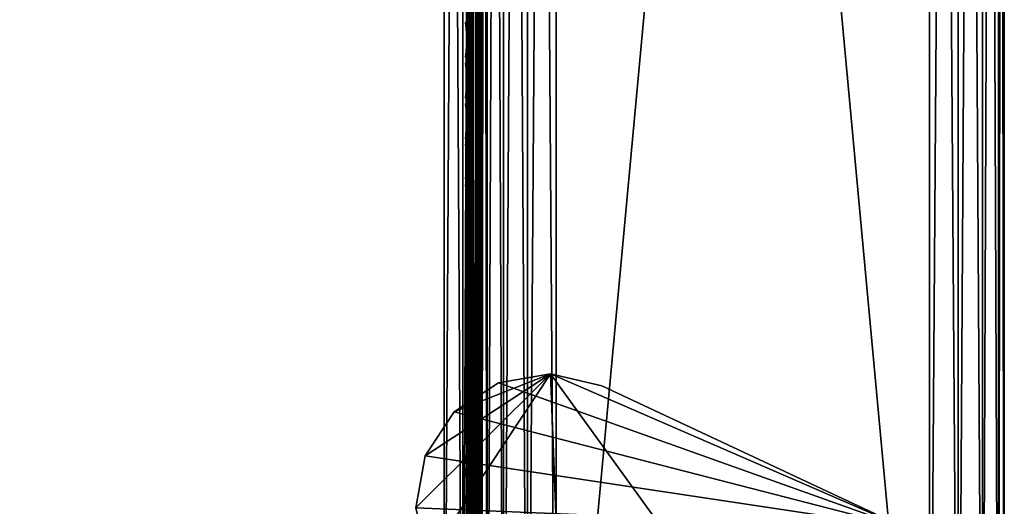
# Model space of a CAD drawing. Header units: inches. Extents: x 0 to 53, y -28.1 to 0.
# Tile 151 of 256: x 46.4 to 53, y -24.4 to -21.2. Entities that reach past the tile are written whole.
import ezdxf

# ---------------------------------------------------------------- set-up
doc = ezdxf.new("R2010")
doc.units = ezdxf.units.IN
doc.header["$LTSCALE"] = 0.03937
doc.header["$MEASUREMENT"] = 0
for name, color, linetype in [('A-FURN-3-ST', 151, 'Continuous'), ('A-FURN-3-ST-ARM', 165, 'Continuous'), ('A-FURN-3-ST-LGHW', 32, 'Continuous'), ('A-FURN-3-ST-SEAM', 250, 'Continuous'), ('A-FURN-3-STITCH', 15, 'Continuous')]:
    doc.layers.add(name, color=color, linetype=linetype)

msp = doc.modelspace()

# ---------------------------------------------------------------- meshes
at = {"layer": 'A-FURN-3-ST'}
mesh = msp.add_polyface(dxfattribs=at)
corners = [(3.75, -5.4592, 18), (49.25, -5.4592, 18), (3.75, -5.1746, 17.9626), (49.25, -5.1746, 17.9626), (3.75, -4.9094, 17.8528), (49.25, -4.9094, 17.8528), (3.75, -4.6816, 17.6781), (49.25, -4.6816, 17.6781), (3.75, -4.5068, 17.4505), (49.25, -4.5068, 17.4505), (3.75, -4.3968, 17.1854), (49.25, -4.3968, 17.1854), (3.75, -4.3592, 16.9008), (49.25, -4.3504, 5.5004), (3.75, -4.3504, 5.5004), (3.75, -4.3883, 5.3089), (49.25, -4.3883, 5.3089), (3.75, -4.4967, 5.1466), (49.25, -4.4967, 5.1466), (3.75, -4.659, 5.0381), (49.25, -4.659, 5.0381), (3.75, -4.8504, 5), (3.75, -27.51, 5), (3.625, -4.8504, 5.0335), (3.625, -27.51, 5.0335), (3.5335, -4.8504, 5.125), (3.5335, -4.5038, 5.3567), (3.625, -4.3839, 5.5004), (3.625, -4.4193, 5.3217), (3.625, -4.5204, 5.1703), (3.625, -4.6718, 5.069), (3.5335, -4.4842, 16.9008), (3.625, -4.3926, 16.9008), (3.625, -4.4292, 17.1767), (3.5335, -5.2069, 17.8418), (3.625, -5.4592, 17.9665), (3.625, -5.1833, 17.9302), (3.5335, -4.77, 17.5897), (3.625, -4.7053, 17.6544), (3.625, -4.5358, 17.4337), (3.5335, -4.615, 17.3879), (3.5335, -4.5175, 17.153), (3.625, -4.9261, 17.8238), (3.625, -26.91, 17.9665), (3.75, -26.91, 18)]
mesh.append_faces([[corners[k] for k in face] for face in [(0, 1, 2), (2, 3, 4), (4, 5, 6), (6, 7, 8), (8, 9, 10), (10, 11, 12), (12, 13, 14), (14, 13, 15), (15, 16, 17), (17, 18, 19), (19, 20, 21), (21, 22, 23), (23, 24, 25), (26, 27, 28), (28, 27, 14), (28, 14, 15), (28, 15, 29), (29, 15, 17), (29, 17, 30), (30, 17, 19), (30, 19, 23), (23, 19, 21), (23, 25, 30), (27, 31, 32), (27, 32, 14), (14, 32, 12), (31, 33, 32), (32, 33, 10), (32, 10, 12), (34, 35, 36), (37, 38, 39, 40), (40, 39, 33, 41), (35, 0, 36), (36, 0, 2), (36, 2, 42), (42, 2, 4), (42, 4, 38), (38, 4, 6), (38, 6, 39), (39, 6, 8), (39, 8, 33), (33, 8, 10), (35, 43, 0), (44, 1, 0)]])
mesh = msp.add_polyface(dxfattribs=at)
corners = [(49.375, -4.8504, 5.0335), (49.375, -27.51, 5.0335), (49.25, -4.8504, 5), (49.25, -4.3504, 5.5004), (49.375, -4.3839, 5.5004), (49.25, -4.3883, 5.3089), (49.375, -4.4193, 5.3217), (49.25, -4.4967, 5.1466), (49.375, -4.5204, 5.1703), (49.25, -4.659, 5.0381), (49.375, -4.6718, 5.069), (49.4665, -4.7068, 5.1536), (49.4665, -4.4754, 5.5003), (49.4665, -4.5038, 5.3567), (49.4665, -4.5851, 5.2349), (49.25, -4.3592, 16.9008), (49.375, -4.3926, 16.9008), (49.25, -5.4592, 18), (49.375, -5.4592, 17.9665), (49.25, -5.1746, 17.9626), (49.375, -5.1833, 17.9302), (49.25, -4.9094, 17.8528), (49.375, -4.9261, 17.8238), (49.25, -4.6816, 17.6781), (49.375, -4.7053, 17.6544), (49.25, -4.5068, 17.4505), (49.375, -4.5358, 17.4337), (49.25, -4.3968, 17.1854), (49.375, -4.4292, 17.1767), (49.4665, -4.5175, 17.153), (49.4665, -5.4592, 17.875), (49.25, -26.91, 18), (49.375, -26.91, 17.9665), (3.75, -5.1746, 17.9626), (3.75, -4.9094, 17.8528), (3.75, -4.6816, 17.6781), (3.75, -4.5068, 17.4505), (3.75, -4.3968, 17.1854), (3.75, -4.3592, 16.9008), (3.75, -4.3883, 5.3089), (3.75, -4.4967, 5.1466), (3.75, -4.659, 5.0381), (3.75, -4.8504, 5), (49.25, -27.51, 5)]
mesh.append_faces([[corners[k] for k in face] for face in [(0, 1, 2), (3, 4, 5), (5, 4, 6), (5, 6, 7), (7, 6, 8), (7, 8, 9), (9, 8, 10), (9, 10, 2), (2, 10, 0), (0, 10, 11), (12, 6, 4), (8, 6, 13, 14), (3, 15, 4), (4, 15, 16), (4, 16, 12), (17, 18, 19), (19, 18, 20), (19, 20, 21), (21, 20, 22), (21, 22, 23), (23, 22, 24), (23, 24, 25), (25, 24, 26), (25, 26, 27), (27, 26, 28), (27, 28, 15), (15, 28, 16), (16, 28, 29), (18, 30, 20), (17, 31, 18), (18, 32, 30), (33, 17, 19), (34, 19, 21), (35, 21, 23), (36, 23, 25), (37, 25, 27), (38, 27, 15), (15, 3, 38), (39, 3, 5), (40, 5, 7), (41, 7, 9), (42, 9, 2), (2, 43, 42)]])
mesh = msp.add_polyface(dxfattribs=at)
corners = [(49.5, -4.8504, 5.25), (49.5, -27.51, 5.25), (49.4665, -4.8504, 5.125), (49.4665, -27.51, 5.125), (49.375, -4.8504, 5.0335), (49.4665, -4.7068, 5.1536), (49.5, -4.7253, 5.2835), (49.4665, -4.5851, 5.2349), (49.5, -4.6338, 5.3751), (49.4665, -4.5038, 5.3567), (49.5, -4.6004, 5.5002), (49.4665, -4.4754, 5.5003), (49.375, -4.4193, 5.3217), (49.375, -4.5204, 5.1703), (49.375, -4.6718, 5.069), (49.375, -4.3926, 16.9008), (49.4665, -4.4842, 16.9008), (49.5, -4.6092, 16.9007), (49.4665, -4.5175, 17.153), (49.5, -4.6383, 17.1205), (49.375, -5.1833, 17.9302), (49.4665, -5.4592, 17.875), (49.4665, -5.2069, 17.8418), (49.4665, -4.9719, 17.7445), (49.375, -4.9261, 17.8238), (49.4665, -4.77, 17.5897), (49.375, -4.7053, 17.6544), (49.4665, -4.615, 17.3879), (49.375, -4.5358, 17.4337), (49.375, -4.4292, 17.1767), (49.5, -5.4592, 17.75), (49.5, -5.2393, 17.7211), (49.5, -5.0343, 17.6362), (49.5, -4.8583, 17.5013), (49.5, -4.7233, 17.3254), (49.4665, -26.91, 17.875), (49.5, -27.76, 5.5), (49.5, -27.76, 16.9)]
mesh.append_faces([[corners[k] for k in face] for face in [(0, 1, 2), (2, 3, 4), (4, 5, 2), (2, 5, 0), (0, 5, 6), (6, 5, 7), (6, 7, 8), (8, 7, 9), (8, 9, 10), (10, 9, 11), (11, 9, 12), (13, 7, 5, 14), (11, 15, 16), (11, 16, 10), (10, 16, 17), (15, 18, 16), (16, 18, 19), (16, 19, 17), (20, 21, 22), (20, 22, 23, 24), (24, 23, 25, 26), (26, 25, 27, 28), (28, 27, 18, 29), (21, 30, 22), (22, 30, 31), (22, 31, 23), (23, 31, 32), (23, 32, 25), (25, 32, 33), (25, 33, 27), (27, 33, 34), (27, 34, 18), (18, 34, 19), (21, 35, 30), (0, 10, 1), (6, 8, 0), (0, 8, 10), (10, 17, 36), (37, 17, 30), (17, 19, 30), (30, 19, 34), (30, 34, 33), (33, 32, 30), (30, 32, 31)]])
mesh = msp.add_polyface(dxfattribs=at)
corners = [(49.4665, -4.8504, 5.125), (49.5, -27.51, 5.25), (49.4665, -27.51, 5.125), (49.5, -27.7265, 5.375), (49.5, -27.76, 5.5), (49.4665, -27.8565, 5.3565), (49.4665, -27.885, 5.5), (49.375, -27.9765, 5.5), (49.375, -27.6885, 5.069), (49.4665, -27.6535, 5.1535), (49.375, -27.8399, 5.1701), (49.4665, -27.7752, 5.2348), (49.375, -27.941, 5.3215), (49.5, -27.635, 5.2835), (49.5, -27.76, 16.9), (49.4665, -27.885, 16.9), (49.5, -26.91, 17.75), (49.4665, -26.91, 17.875), (49.5, -27.13, 17.721), (49.4665, -27.1624, 17.8418), (49.5, -27.335, 17.6361), (49.4665, -27.3975, 17.7444), (49.5, -27.511, 17.501), (49.4665, -27.5994, 17.5894), (49.5, -27.6461, 17.325), (49.4665, -27.7544, 17.3875), (49.5, -27.731, 17.12), (49.4665, -27.8518, 17.1523), (49.375, -27.9402, 17.176), (49.375, -26.91, 17.9665), (49.375, -27.186, 17.9302), (49.375, -27.4433, 17.8236), (49.375, -27.6641, 17.6541), (49.375, -27.8336, 17.4333), (49.4665, -5.4592, 17.875), (49.5, -5.4592, 17.75), (49.5, -4.6004, 5.5002), (49.5, -4.6092, 16.9007)]
mesh.append_faces([[corners[k] for k in face] for face in [(0, 1, 2), (3, 4, 5), (5, 4, 6), (5, 6, 7), (8, 2, 9), (10, 11, 5, 12), (2, 1, 9), (9, 1, 13), (9, 13, 11), (11, 13, 3), (11, 3, 5), (4, 14, 6), (6, 14, 15), (6, 15, 7), (16, 17, 18), (18, 17, 19), (18, 19, 20), (20, 19, 21), (20, 21, 22), (22, 21, 23), (22, 23, 24), (24, 23, 25), (24, 25, 26), (26, 25, 27), (26, 27, 14), (14, 27, 15), (15, 27, 28), (17, 29, 19), (19, 30, 31, 21), (21, 31, 32, 23), (23, 32, 33, 25), (25, 33, 28, 27), (34, 29, 17), (35, 17, 16), (1, 36, 4), (1, 4, 3), (4, 37, 14), (14, 35, 16), (18, 20, 16), (16, 20, 22), (16, 22, 24), (24, 26, 16), (16, 26, 14), (3, 13, 1)]])
mesh = msp.add_polyface(dxfattribs=at)
corners = [(3.75, -4.8504, 5), (49.25, -27.51, 5), (3.75, -27.51, 5), (3.625, -4.8504, 5.0335), (3.625, -27.51, 5.0335), (3.75, -28.01, 5.5), (3.625, -27.9765, 5.5), (3.75, -27.9719, 5.3087), (3.625, -27.941, 5.3215), (3.75, -27.8636, 5.1464), (3.625, -27.8399, 5.1701), (3.75, -27.7013, 5.0381), (3.625, -27.6885, 5.069), (3.5335, -27.6535, 5.1535), (3.5335, -27.885, 5.5), (3.75, -28.01, 16.9), (3.625, -27.9765, 16.9), (3.75, -26.91, 18), (3.625, -26.91, 17.9665), (3.75, -27.1947, 17.9625), (3.625, -27.186, 17.9302), (3.75, -27.46, 17.8526), (3.625, -27.4433, 17.8236), (3.75, -27.6878, 17.6778), (3.625, -27.6641, 17.6541), (3.75, -27.8626, 17.45), (3.625, -27.8336, 17.4333), (3.75, -27.9725, 17.1847), (3.625, -27.9402, 17.176), (3.5335, -27.8518, 17.1523), (3.5335, -26.91, 17.875), (3.5335, -27.5994, 17.5894), (3.5335, -27.7544, 17.3875), (3.625, -5.4592, 17.9665), (3.75, -5.4592, 18), (49.25, -28.01, 16.9), (49.25, -27.9725, 17.1847), (49.25, -27.8626, 17.45), (49.25, -27.6878, 17.6778), (49.25, -27.46, 17.8526), (49.25, -27.1947, 17.9625), (49.25, -27.7013, 5.0381), (49.25, -27.8636, 5.1464), (49.25, -27.9719, 5.3087)]
mesh.append_faces([[corners[k] for k in face] for face in [(0, 1, 2), (3, 2, 4), (5, 6, 7), (7, 6, 8), (7, 8, 9), (9, 8, 10), (9, 10, 11), (11, 10, 12), (11, 12, 2), (2, 12, 4), (4, 12, 13), (14, 8, 6), (5, 15, 6), (6, 15, 16), (6, 16, 14), (17, 18, 19), (19, 18, 20), (19, 20, 21), (21, 20, 22), (21, 22, 23), (23, 22, 24), (23, 24, 25), (25, 24, 26), (25, 26, 27), (27, 26, 28), (27, 28, 15), (15, 28, 16), (16, 28, 29), (18, 30, 20), (24, 31, 32, 26), (26, 32, 29, 28), (33, 30, 18), (34, 18, 17), (15, 35, 27), (27, 36, 25), (25, 37, 23), (23, 38, 21), (21, 39, 19), (19, 40, 17), (5, 35, 15), (2, 1, 11), (11, 41, 9), (9, 42, 7), (7, 43, 5)]])
mesh = msp.add_polyface(dxfattribs=at)
corners = [(49.375, -4.8504, 5.0335), (49.4665, -27.51, 5.125), (49.375, -27.51, 5.0335), (49.25, -4.8504, 5), (49.25, -27.51, 5), (49.4665, -27.8565, 5.3565), (49.375, -27.9765, 5.5), (49.375, -27.941, 5.3215), (49.25, -28.01, 5.5), (49.25, -27.9719, 5.3087), (49.375, -27.8399, 5.1701), (49.25, -27.8636, 5.1464), (49.375, -27.6885, 5.069), (49.25, -27.7013, 5.0381), (49.4665, -27.6535, 5.1535), (49.4665, -27.7752, 5.2348), (49.4665, -27.885, 16.9), (49.375, -27.9765, 16.9), (49.25, -28.01, 16.9), (49.375, -27.9402, 17.176), (49.25, -27.9725, 17.1847), (49.4665, -27.1624, 17.8418), (49.375, -26.91, 17.9665), (49.375, -27.186, 17.9302), (49.25, -26.91, 18), (49.25, -27.1947, 17.9625), (49.375, -27.4433, 17.8236), (49.25, -27.46, 17.8526), (49.375, -27.6641, 17.6541), (49.25, -27.6878, 17.6778), (49.375, -27.8336, 17.4333), (49.25, -27.8626, 17.45), (49.375, -5.4592, 17.9665), (3.75, -27.9725, 17.1847), (3.75, -27.8626, 17.45), (3.75, -27.6878, 17.6778), (3.75, -27.46, 17.8526), (3.75, -27.1947, 17.9625), (3.75, -26.91, 18), (3.75, -28.01, 5.5), (3.75, -27.7013, 5.0381), (3.75, -27.8636, 5.1464), (3.75, -27.9719, 5.3087), (49.25, -5.4592, 18)]
mesh.append_faces([[corners[k] for k in face] for face in [(0, 1, 2), (3, 2, 4), (5, 6, 7), (7, 6, 8), (7, 8, 9), (7, 9, 10), (10, 9, 11), (10, 11, 12), (12, 11, 13), (12, 13, 2), (2, 13, 4), (2, 1, 12), (12, 14, 15, 10), (6, 16, 17), (6, 17, 8), (8, 17, 18), (16, 19, 17), (17, 19, 20), (17, 20, 18), (21, 22, 23), (22, 24, 23), (23, 24, 25), (23, 25, 26), (26, 25, 27), (26, 27, 28), (28, 27, 29), (28, 29, 30), (30, 29, 31), (30, 31, 19), (19, 31, 20), (32, 24, 22), (33, 18, 20), (34, 20, 31), (35, 31, 29), (36, 29, 27), (37, 27, 25), (38, 25, 24), (8, 18, 39), (40, 4, 13), (41, 13, 11), (42, 11, 9), (39, 9, 8), (24, 43, 38)]])
at = {"layer": 'A-FURN-3-ST-ARM'}
mesh = msp.add_polyface(dxfattribs=at)
corners = [(52.6913, -27.51, 5.0381), (52.5, -0.5, 5), (52.6913, -0.5, 5.0381), (52.8536, -27.51, 5.1464), (52.8536, -0.5, 5.1464), (52.9619, -27.51, 5.3087), (52.9619, -0.5, 5.3087), (53, -27.51, 5.5), (53, -0.5, 5.5), (50, -0.5, 5), (50, -27.51, 5), (49.8087, -0.5, 5.0381), (49.8087, -27.51, 5.0381), (49.6464, -0.5, 5.1464), (49.6464, -27.51, 5.1464), (49.5381, -0.5, 5.3087), (49.5381, -27.51, 5.3087), (49.5, -0.5, 5.5), (52.5, -0.3087, 5.0381), (49.617, -0.3131, 5.2386), (49.7386, -0.3131, 5.117), (49.887, -0.3475, 5.0374), (49.5374, -0.3475, 5.387), (52.9581, -0.4212, 5.3158), (52.6525, -0.387, 5.0374), (52.8143, -0.4659, 5.1126), (53, -27.51, 20.5), (53, -0.5, 20.5), (52.5, -0.5, 21), (52.5, -27.51, 21), (52.6913, -0.5, 20.9619), (52.6913, -27.51, 20.9619), (52.8536, -0.5, 20.8536), (52.8536, -27.51, 20.8536), (52.9619, -0.5, 20.6913), (52.9619, -27.51, 20.6913), (52.6525, -0.387, 20.9626), (52.8143, -0.4659, 20.8874), (52.9581, -0.4212, 20.6842), (49.8087, -27.51, 20.9619), (50, -0.5, 21), (49.8087, -0.5, 20.9619), (49.6464, -27.51, 20.8536), (49.6464, -0.5, 20.8536), (49.5381, -27.51, 20.6913), (49.5381, -0.5, 20.6913), (49.5, -27.51, 20.5), (49.5, -0.5, 20.5), (49.5374, -0.3475, 20.613), (49.617, -0.3131, 20.7614), (49.7386, -0.3131, 20.883), (49.887, -0.3475, 20.9626), (49.5, -27.51, 5.5)]
mesh.append_faces([[corners[k] for k in face] for face in [(0, 1, 2), (3, 2, 4), (5, 4, 6), (7, 6, 8), (9, 10, 11), (11, 12, 13), (13, 14, 15), (15, 16, 17), (1, 9, 18), (15, 19, 13), (13, 20, 11), (11, 21, 9), (15, 17, 22), (6, 23, 8), (1, 24, 2), (2, 24, 25), (2, 25, 4), (6, 4, 23), (26, 8, 27), (1, 10, 9), (28, 29, 30), (30, 31, 32), (32, 33, 34), (34, 35, 27), (36, 28, 30), (36, 30, 37), (37, 30, 32), (27, 38, 34), (34, 38, 32), (39, 40, 41), (42, 41, 43), (44, 43, 45), (46, 45, 47), (48, 47, 45), (49, 45, 43), (50, 43, 41), (51, 41, 40), (17, 52, 47), (40, 29, 28)]])
mesh = msp.add_polyface(dxfattribs=at)
corners = [(52.5, -27.51, 5), (52.5, -0.5, 5), (52.6913, -27.51, 5.0381), (52.6913, -0.5, 5.0381), (52.8536, -27.51, 5.1464), (52.8536, -0.5, 5.1464), (52.9619, -27.51, 5.3087), (52.9619, -0.5, 5.3087), (53, -27.51, 5.5), (49.8087, -0.5, 5.0381), (50, -27.51, 5), (49.8087, -27.51, 5.0381), (49.6464, -0.5, 5.1464), (49.6464, -27.51, 5.1464), (49.5381, -0.5, 5.3087), (49.5381, -27.51, 5.3087), (49.5, -0.5, 5.5), (49.5, -27.51, 5.5), (49.5374, -27.623, 5.3475), (49.6126, -27.5441, 5.1857), (49.8158, -27.5888, 5.0419), (52.6842, -27.5888, 5.0419), (52.8874, -27.5441, 5.1857), (52.9626, -27.623, 5.3475), (53, -0.5, 5.5), (53, -27.51, 20.5), (52.6913, -0.5, 20.9619), (52.5, -27.51, 21), (52.6913, -27.51, 20.9619), (52.8536, -0.5, 20.8536), (52.8536, -27.51, 20.8536), (52.9619, -0.5, 20.6913), (52.9619, -27.51, 20.6913), (53, -0.5, 20.5), (50, -27.51, 21), (50, -0.5, 21), (49.8087, -27.51, 20.9619), (49.8087, -0.5, 20.9619), (49.6464, -27.51, 20.8536), (49.6464, -0.5, 20.8536), (49.5381, -27.51, 20.6913), (49.5381, -0.5, 20.6913), (49.5, -27.51, 20.5), (52.9626, -27.623, 20.6525), (52.8874, -27.5441, 20.8143), (52.6842, -27.5888, 20.9581), (49.8158, -27.5888, 20.9581), (49.6126, -27.5441, 20.8143), (49.5374, -27.623, 20.6525), (49.5, -0.5, 20.5)]
mesh.append_faces([[corners[k] for k in face] for face in [(0, 1, 2), (2, 3, 4), (4, 5, 6), (6, 7, 8), (9, 10, 11), (12, 11, 13), (14, 13, 15), (16, 15, 17), (18, 17, 15), (18, 15, 19), (19, 15, 13), (10, 20, 11), (11, 20, 13), (4, 21, 2), (2, 21, 0), (22, 4, 6), (22, 6, 23), (23, 6, 8), (8, 24, 25), (0, 10, 1), (26, 27, 28), (29, 28, 30), (31, 30, 32), (33, 32, 25), (34, 35, 36), (36, 37, 38), (38, 39, 40), (40, 41, 42), (43, 25, 32), (43, 32, 44), (44, 32, 30), (27, 45, 28), (28, 45, 30), (38, 46, 36), (36, 46, 34), (47, 38, 40), (47, 40, 48), (48, 40, 42), (49, 17, 42), (34, 27, 35)]])
at = {"layer": 'A-FURN-3-ST-LGHW'}
mesh = msp.add_polyface(dxfattribs=at)
corners = [(52.3397, -24.5906, 5), (49.9617, -23.5557, 5), (50.3056, -23.6378, 5), (49.6133, -23.6165, 5), (49.3175, -23.8103, 5), (49.1227, -24.1054, 5), (49.0607, -24.4536, 5), (49.1416, -24.7979, 5), (50.0874, -26.8352, 5), (52.3359, -26.8391, 5), (50.3056, -23.6378, 4.7502), (49.9617, -23.5557, 4.7502), (49.6133, -23.6165, 4.7502), (49.3175, -23.8103, 4.7502), (49.1227, -24.1054, 4.7502), (49.0607, -24.4536, 4.7502), (49.1416, -24.7979, 4.7502), (52.3397, -24.5906, 4.7502), (52.3359, -26.8391, 4.7502), (50.0874, -26.8352, 4.7502)]
mesh.append_faces([[corners[k] for k in face] for face in [(2, 10, 1), (10, 11, 1), (1, 11, 3), (11, 12, 3), (3, 12, 4), (12, 13, 4), (4, 13, 5), (13, 14, 5), (5, 14, 6), (14, 15, 6), (7, 6, 16), (6, 15, 16), (8, 7, 19), (7, 16, 19), (17, 10, 0), (10, 2, 0)]])
mesh.append_faces([[corners[k] for k in face] for face in [(2, 1, 0), (10, 17, 11), (9, 8, 18), (0, 9, 17)]], dxfattribs={"vtx1": -1})
mesh.append_faces([[corners[k] for k in face] for face in [(1, 3, 0), (3, 4, 0), (4, 5, 0), (5, 6, 0), (6, 7, 0), (7, 8, 0), (17, 18, 11), (18, 19, 11), (19, 16, 11), (16, 15, 11), (15, 14, 11), (14, 13, 11)]], dxfattribs={"vtx1": -1, "vtx2": -1})
mesh.append_faces([[corners[k] for k in face] for face in [(8, 9, 0), (13, 12, 11), (8, 19, 18), (9, 18, 17)]], dxfattribs={"vtx2": -1})
at = {"layer": 'A-FURN-3-ST-SEAM'}
mesh = msp.add_polyface(dxfattribs=at)
corners = [(49.4433, -23.3349, 17.8505), (49.4266, -23.3349, 17.8563), (49.4266, -19.7597, 17.8563), (49.4433, -19.7597, 17.8505), (49.4266, -16.1846, 17.8563), (49.4433, -16.1846, 17.8505), (49.4035, -16.1846, 17.8826), (49.4128, -16.1846, 17.8675), (49.4128, -19.7597, 17.8675), (49.4035, -19.7597, 17.8826), (49.4128, -23.3349, 17.8675), (49.4035, -23.3349, 17.8826), (49.4, -26.91, 17.9), (49.4, -23.3349, 17.9), (49.4, -19.7597, 17.9), (49.4981, -16.1846, 17.8868), (49.4997, -16.1846, 17.9045), (49.4997, -19.7597, 17.9045), (49.4981, -19.7597, 17.8868), (49.4997, -23.3349, 17.9045), (49.4981, -23.3349, 17.8868), (49.4949, -16.1846, 17.9217), (49.4949, -19.7597, 17.9217), (49.4949, -23.3349, 17.9217), (49.4345, -16.1846, 17.9472), (49.4188, -16.1846, 17.939), (49.4188, -19.7597, 17.939), (49.4345, -19.7597, 17.9472), (49.4188, -23.3349, 17.939), (49.4345, -23.3349, 17.9472), (49.4071, -16.1846, 17.9255), (49.4071, -19.7597, 17.9255), (49.4071, -23.3349, 17.9255), (49.4, -16.1846, 17.9), (49.4071, -26.91, 17.9255), (49.461, -23.3349, 17.8515), (49.461, -19.7597, 17.8515), (49.461, -16.1846, 17.8515), (49.4845, -23.3349, 17.9362), (49.4845, -19.7597, 17.9362), (49.4845, -16.1846, 17.9362), (49.4772, -23.3349, 17.8588), (49.4772, -19.7597, 17.8588), (49.4772, -16.1846, 17.8588), (49.4696, -23.3349, 17.9459), (49.4696, -19.7597, 17.9459), (49.4696, -16.1846, 17.9459)]
mesh.append_faces([[corners[k] for k in face] for face in [(11, 12, 13), (11, 13, 9), (9, 13, 14), (9, 14, 6), (31, 33, 14), (31, 14, 32), (32, 14, 13), (32, 13, 34)]])
mesh.append_faces([[corners[k] for k in face] for face in [(9, 8, 10, 11), (18, 17, 19, 20), (17, 22, 23, 19), (27, 26, 28, 29), (26, 31, 32, 28)]], dxfattribs={"vtx0": -1})
mesh.append_faces([[corners[k] for k in face] for face in [(3, 2, 4, 5), (6, 7, 8, 9), (15, 16, 17, 18), (16, 21, 22, 17), (24, 25, 26, 27), (25, 30, 31, 26), (36, 3, 5, 37), (39, 22, 21, 40), (2, 8, 7, 4), (42, 36, 37, 43), (18, 42, 43, 15), (45, 39, 40, 46)]], dxfattribs={"vtx0": -1, "vtx2": -1})
mesh.append_faces([[corners[k] for k in face] for face in [(0, 1, 2, 3), (35, 0, 3, 36), (38, 23, 22, 39), (1, 10, 8, 2), (41, 35, 36, 42), (20, 41, 42, 18), (44, 38, 39, 45), (29, 44, 45, 27)]], dxfattribs={"vtx2": -1})
mesh = msp.add_polyface(dxfattribs=at)
corners = [(49.4433, -27.1531, 17.8187), (49.4266, -27.1546, 17.8243), (49.4266, -26.91, 17.8563), (49.4433, -26.91, 17.8505), (49.4266, -23.3349, 17.8563), (49.4433, -23.3349, 17.8505), (49.4035, -23.3349, 17.8826), (49.4128, -23.3349, 17.8675), (49.4128, -26.91, 17.8675), (49.4035, -26.91, 17.8826), (49.4128, -27.1575, 17.8352), (49.4035, -27.1614, 17.8498), (49.4, -27.0951, 17.8825), (49.4, -26.91, 17.9), (49.4981, -23.3349, 17.8868), (49.4997, -23.3349, 17.9045), (49.4997, -26.91, 17.9045), (49.4981, -26.91, 17.8868), (49.4997, -27.167, 17.871), (49.4981, -27.1624, 17.8538), (49.4949, -23.3349, 17.9217), (49.4949, -26.91, 17.9217), (49.4949, -27.1714, 17.8876), (49.4345, -23.3349, 17.9472), (49.4188, -23.3349, 17.939), (49.4188, -26.91, 17.939), (49.4345, -26.91, 17.9472), (49.4188, -27.1758, 17.9043), (49.4345, -27.1779, 17.9122), (49.4071, -23.3349, 17.9255), (49.4071, -26.91, 17.9255), (49.4071, -27.1723, 17.8913), (49.4, -23.3349, 17.9), (49.4, -27.1658, 17.8666), (49.4, -27.2772, 17.8301), (49.461, -27.3842, 17.7247), (49.4433, -27.3837, 17.7238), (49.461, -27.1534, 17.8197), (49.461, -26.91, 17.8515), (49.461, -23.3349, 17.8515), (49.4845, -27.1751, 17.9016), (49.4845, -26.91, 17.9362), (49.4845, -23.3349, 17.9362), (49.4772, -27.1553, 17.8268), (49.4772, -26.91, 17.8588), (49.4772, -23.3349, 17.8588), (49.4696, -27.1775, 17.9109), (49.4696, -26.91, 17.9459), (49.4696, -23.3349, 17.9459)]
mesh.append_faces([[corners[k] for k in face] for face in [(0, 1, 2, 3), (3, 2, 4, 5), (6, 7, 8, 9), (9, 8, 10, 11), (11, 12, 9), (9, 13, 6), (14, 15, 16, 17), (17, 16, 18, 19), (15, 20, 21, 16), (16, 21, 22, 18), (23, 24, 25, 26), (26, 25, 27, 28), (24, 29, 30, 25), (25, 30, 31, 27), (30, 32, 13), (30, 13, 12), (30, 12, 31), (31, 12, 33), (31, 33, 34), (35, 36, 0, 37), (37, 0, 3, 38), (38, 3, 5, 39), (40, 22, 21, 41), (41, 21, 20, 42), (1, 10, 8, 2), (2, 8, 7, 4), (43, 37, 38, 44), (44, 38, 39, 45), (19, 43, 44, 17), (17, 44, 45, 14), (46, 40, 41, 47), (47, 41, 42, 48), (28, 46, 47, 26), (26, 47, 48, 23)]])
at = {"layer": 'A-FURN-3-STITCH'}
mesh = msp.add_polymesh((7, 4), dxfattribs=at)
for k, corner in enumerate([(49.3907, -21.4372, 17.9558), (49.3929, -21.4373, 17.9543), (49.3972, -21.4373, 17.9514), (49.3993, -21.4373, 17.9499), (49.395, -21.3988, 17.9615), (49.3997, -21.3987, 17.9637), (49.404, -21.3988, 17.9608), (49.4036, -21.3989, 17.9556), (49.3976, -21.3599, 17.9646), (49.4023, -21.3599, 17.9669), (49.4066, -21.3599, 17.964), (49.4062, -21.36, 17.9588), (49.3984, -21.3208, 17.9652), (49.4031, -21.3208, 17.9675), (49.4074, -21.3208, 17.9646), (49.4071, -21.3209, 17.9594), (49.3976, -21.2818, 17.9633), (49.4023, -21.2817, 17.9656), (49.4066, -21.2818, 17.9627), (49.4062, -21.2819, 17.9575), (49.395, -21.243, 17.9589), (49.3997, -21.243, 17.9611), (49.404, -21.243, 17.9582), (49.4036, -21.2431, 17.953), (49.3907, -21.2048, 17.9519), (49.3929, -21.2048, 17.9505), (49.3972, -21.2048, 17.9476), (49.3993, -21.2049, 17.9461)]):
    mesh.set_mesh_vertex(divmod(k, 4), corner)
mesh = msp.add_polymesh((7, 4), dxfattribs=at)
for k, corner in enumerate([(49.3907, -21.7088, 17.9558), (49.3929, -21.7088, 17.9543), (49.3972, -21.7088, 17.9514), (49.3993, -21.7089, 17.9499), (49.395, -21.6703, 17.9615), (49.3997, -21.6703, 17.9637), (49.404, -21.6703, 17.9608), (49.4036, -21.6704, 17.9556), (49.3976, -21.6314, 17.9646), (49.4023, -21.6314, 17.9669), (49.4066, -21.6314, 17.964), (49.4062, -21.6315, 17.9588), (49.3984, -21.5923, 17.9652), (49.4031, -21.5923, 17.9675), (49.4074, -21.5923, 17.9646), (49.4071, -21.5924, 17.9594), (49.3976, -21.5533, 17.9633), (49.4023, -21.5533, 17.9656), (49.4066, -21.5533, 17.9627), (49.4062, -21.5534, 17.9575), (49.395, -21.5145, 17.9589), (49.3997, -21.5145, 17.9611), (49.404, -21.5145, 17.9582), (49.4036, -21.5146, 17.953), (49.3907, -21.4763, 17.9519), (49.3929, -21.4763, 17.9505), (49.3972, -21.4764, 17.9476), (49.3993, -21.4764, 17.9461)]):
    mesh.set_mesh_vertex(divmod(k, 4), corner)
mesh = msp.add_polymesh((7, 4), dxfattribs=at)
for k, corner in enumerate([(49.3907, -21.9803, 17.9558), (49.3929, -21.9803, 17.9543), (49.3972, -21.9804, 17.9514), (49.3993, -21.9804, 17.9499), (49.395, -21.9418, 17.9615), (49.3997, -21.9418, 17.9637), (49.404, -21.9418, 17.9608), (49.4036, -21.9419, 17.9556), (49.3976, -21.903, 17.9646), (49.4023, -21.9029, 17.9669), (49.4066, -21.903, 17.964), (49.4062, -21.903, 17.9588), (49.3984, -21.8639, 17.9652), (49.4031, -21.8638, 17.9675), (49.4074, -21.8639, 17.9646), (49.4071, -21.864, 17.9594), (49.3976, -21.8248, 17.9633), (49.4023, -21.8248, 17.9656), (49.4066, -21.8248, 17.9627), (49.4062, -21.8249, 17.9575), (49.395, -21.7861, 17.9589), (49.3997, -21.786, 17.9611), (49.404, -21.7861, 17.9582), (49.4036, -21.7862, 17.953), (49.3907, -21.7478, 17.9519), (49.3929, -21.7478, 17.9505), (49.3972, -21.7479, 17.9476), (49.3993, -21.7479, 17.9461)]):
    mesh.set_mesh_vertex(divmod(k, 4), corner)
mesh = msp.add_polymesh((7, 4), dxfattribs=at)
for k, corner in enumerate([(49.3907, -22.2518, 17.9558), (49.3929, -22.2518, 17.9543), (49.3972, -22.2519, 17.9514), (49.3993, -22.2519, 17.9499), (49.395, -22.2134, 17.9615), (49.3997, -22.2133, 17.9637), (49.404, -22.2134, 17.9608), (49.4036, -22.2135, 17.9556), (49.3976, -22.1745, 17.9646), (49.4023, -22.1744, 17.9669), (49.4066, -22.1745, 17.964), (49.4062, -22.1746, 17.9588), (49.3984, -22.1354, 17.9652), (49.4031, -22.1354, 17.9675), (49.4074, -22.1354, 17.9646), (49.4071, -22.1355, 17.9594), (49.3976, -22.0963, 17.9633), (49.4023, -22.0963, 17.9656), (49.4066, -22.0964, 17.9627), (49.4062, -22.0964, 17.9575), (49.395, -22.0576, 17.9589), (49.3997, -22.0575, 17.9611), (49.404, -22.0576, 17.9582), (49.4036, -22.0577, 17.953), (49.3907, -22.0193, 17.9519), (49.3929, -22.0194, 17.9505), (49.3972, -22.0194, 17.9476), (49.3993, -22.0194, 17.9461)]):
    mesh.set_mesh_vertex(divmod(k, 4), corner)
mesh = msp.add_polymesh((7, 4), dxfattribs=at)
for k, corner in enumerate([(49.3907, -22.5233, 17.9558), (49.3929, -22.5234, 17.9543), (49.3972, -22.5234, 17.9514), (49.3993, -22.5234, 17.9499), (49.395, -22.4849, 17.9615), (49.3997, -22.4849, 17.9637), (49.404, -22.4849, 17.9608), (49.4036, -22.485, 17.9556), (49.3976, -22.446, 17.9646), (49.4023, -22.446, 17.9669), (49.4066, -22.446, 17.964), (49.4062, -22.4461, 17.9588), (49.3984, -22.4069, 17.9652), (49.4031, -22.4069, 17.9675), (49.4074, -22.4069, 17.9646), (49.4071, -22.407, 17.9594), (49.3976, -22.3679, 17.9633), (49.4023, -22.3678, 17.9656), (49.4066, -22.3679, 17.9627), (49.4062, -22.368, 17.9575), (49.395, -22.3291, 17.9589), (49.3997, -22.3291, 17.9611), (49.404, -22.3291, 17.9582), (49.4036, -22.3292, 17.953), (49.3907, -22.2909, 17.9519), (49.3929, -22.2909, 17.9505), (49.3972, -22.2909, 17.9476), (49.3993, -22.291, 17.9461)]):
    mesh.set_mesh_vertex(divmod(k, 4), corner)
mesh = msp.add_polymesh((7, 4), dxfattribs=at)
for k, corner in enumerate([(49.3907, -22.7949, 17.9558), (49.3929, -22.7949, 17.9543), (49.3972, -22.795, 17.9514), (49.3993, -22.795, 17.9499), (49.395, -22.7564, 17.9615), (49.3997, -22.7564, 17.9637), (49.404, -22.7564, 17.9608), (49.4036, -22.7565, 17.9556), (49.3976, -22.7175, 17.9646), (49.4023, -22.7175, 17.9669), (49.4066, -22.7176, 17.964), (49.4062, -22.7176, 17.9588), (49.3984, -22.6785, 17.9652), (49.4031, -22.6784, 17.9675), (49.4074, -22.6785, 17.9646), (49.4071, -22.6785, 17.9594), (49.3976, -22.6394, 17.9633), (49.4023, -22.6394, 17.9656), (49.4066, -22.6394, 17.9627), (49.4062, -22.6395, 17.9575), (49.395, -22.6006, 17.9589), (49.3997, -22.6006, 17.9611), (49.404, -22.6007, 17.9582), (49.4036, -22.6007, 17.953), (49.3907, -22.5624, 17.9519), (49.3929, -22.5624, 17.9505), (49.3972, -22.5625, 17.9476), (49.3993, -22.5625, 17.9461)]):
    mesh.set_mesh_vertex(divmod(k, 4), corner)
mesh = msp.add_polymesh((7, 4), dxfattribs=at)
for k, corner in enumerate([(49.3907, -23.0664, 17.9558), (49.3929, -23.0664, 17.9543), (49.3972, -23.0665, 17.9514), (49.3993, -23.0665, 17.9499), (49.395, -23.028, 17.9615), (49.3997, -23.0279, 17.9637), (49.404, -23.028, 17.9608), (49.4036, -23.0281, 17.9556), (49.3976, -22.9891, 17.9646), (49.4023, -22.989, 17.9669), (49.4066, -22.9891, 17.964), (49.4062, -22.9892, 17.9588), (49.3984, -22.95, 17.9652), (49.4031, -22.9499, 17.9675), (49.4074, -22.95, 17.9646), (49.4071, -22.9501, 17.9594), (49.3976, -22.9109, 17.9633), (49.4023, -22.9109, 17.9656), (49.4066, -22.9109, 17.9627), (49.4062, -22.911, 17.9575), (49.395, -22.8722, 17.9589), (49.3997, -22.8721, 17.9611), (49.404, -22.8722, 17.9582), (49.4036, -22.8723, 17.953), (49.3907, -22.8339, 17.9519), (49.3929, -22.834, 17.9505), (49.3972, -22.834, 17.9476), (49.3993, -22.834, 17.9461)]):
    mesh.set_mesh_vertex(divmod(k, 4), corner)
mesh = msp.add_polymesh((7, 4), dxfattribs=at)
for k, corner in enumerate([(49.3907, -23.3379, 17.9558), (49.3929, -23.338, 17.9543), (49.3972, -23.338, 17.9514), (49.3993, -23.338, 17.9499), (49.395, -23.2995, 17.9615), (49.3997, -23.2994, 17.9637), (49.404, -23.2995, 17.9608), (49.4036, -23.2996, 17.9556), (49.3976, -23.2606, 17.9646), (49.4023, -23.2606, 17.9669), (49.4066, -23.2606, 17.964), (49.4062, -23.2607, 17.9588), (49.3984, -23.2215, 17.9652), (49.4031, -23.2215, 17.9675), (49.4074, -23.2215, 17.9646), (49.4071, -23.2216, 17.9594), (49.3976, -23.1825, 17.9633), (49.4023, -23.1824, 17.9656), (49.4066, -23.1825, 17.9627), (49.4062, -23.1826, 17.9575), (49.395, -23.1437, 17.9589), (49.3997, -23.1437, 17.9611), (49.404, -23.1437, 17.9582), (49.4036, -23.1438, 17.953), (49.3907, -23.1055, 17.9519), (49.3929, -23.1055, 17.9505), (49.3972, -23.1055, 17.9476), (49.3993, -23.1056, 17.9461)]):
    mesh.set_mesh_vertex(divmod(k, 4), corner)
mesh = msp.add_polymesh((7, 4), dxfattribs=at)
for k, corner in enumerate([(49.3907, -23.6095, 17.9558), (49.3929, -23.6095, 17.9543), (49.3972, -23.6095, 17.9514), (49.3993, -23.6096, 17.9499), (49.395, -23.571, 17.9615), (49.3997, -23.571, 17.9637), (49.404, -23.571, 17.9608), (49.4036, -23.5711, 17.9556), (49.3976, -23.5321, 17.9646), (49.4023, -23.5321, 17.9669), (49.4066, -23.5321, 17.964), (49.4062, -23.5322, 17.9588), (49.3984, -23.493, 17.9652), (49.4031, -23.493, 17.9675), (49.4074, -23.4931, 17.9646), (49.4071, -23.4931, 17.9594), (49.3976, -23.454, 17.9633), (49.4023, -23.454, 17.9656), (49.4066, -23.454, 17.9627), (49.4062, -23.4541, 17.9575), (49.395, -23.4152, 17.9589), (49.3997, -23.4152, 17.9611), (49.404, -23.4152, 17.9582), (49.4036, -23.4153, 17.953), (49.3907, -23.377, 17.9519), (49.3929, -23.377, 17.9505), (49.3972, -23.3771, 17.9476), (49.3993, -23.3771, 17.9461)]):
    mesh.set_mesh_vertex(divmod(k, 4), corner)
mesh = msp.add_polymesh((7, 4), dxfattribs=at)
for k, corner in enumerate([(49.3907, -23.881, 17.9558), (49.3929, -23.881, 17.9543), (49.3972, -23.8811, 17.9514), (49.3993, -23.8811, 17.9499), (49.395, -23.8425, 17.9615), (49.3997, -23.8425, 17.9637), (49.404, -23.8426, 17.9608), (49.4036, -23.8426, 17.9556), (49.3976, -23.8037, 17.9646), (49.4023, -23.8036, 17.9669), (49.4066, -23.8037, 17.964), (49.4062, -23.8038, 17.9588), (49.3984, -23.7646, 17.9652), (49.4031, -23.7645, 17.9675), (49.4074, -23.7646, 17.9646), (49.4071, -23.7647, 17.9594), (49.3976, -23.7255, 17.9633), (49.4023, -23.7255, 17.9656), (49.4066, -23.7255, 17.9627), (49.4062, -23.7256, 17.9575), (49.395, -23.6868, 17.9589), (49.3997, -23.6867, 17.9611), (49.404, -23.6868, 17.9582), (49.4036, -23.6869, 17.953), (49.3907, -23.6485, 17.9519), (49.3929, -23.6485, 17.9505), (49.3972, -23.6486, 17.9476), (49.3993, -23.6486, 17.9461)]):
    mesh.set_mesh_vertex(divmod(k, 4), corner)
mesh = msp.add_polymesh((7, 4), dxfattribs=at)
for k, corner in enumerate([(49.3907, -24.1525, 17.9558), (49.3929, -24.1526, 17.9543), (49.3972, -24.1526, 17.9514), (49.3993, -24.1526, 17.9499), (49.395, -24.1141, 17.9615), (49.3997, -24.114, 17.9637), (49.404, -24.1141, 17.9608), (49.4036, -24.1142, 17.9556), (49.3976, -24.0752, 17.9646), (49.4023, -24.0751, 17.9669), (49.4066, -24.0752, 17.964), (49.4062, -24.0753, 17.9588), (49.3984, -24.0361, 17.9652), (49.4031, -24.0361, 17.9675), (49.4074, -24.0361, 17.9646), (49.4071, -24.0362, 17.9594), (49.3976, -23.9971, 17.9633), (49.4023, -23.997, 17.9656), (49.4066, -23.9971, 17.9627), (49.4062, -23.9972, 17.9575), (49.395, -23.9583, 17.9589), (49.3997, -23.9583, 17.9611), (49.404, -23.9583, 17.9582), (49.4036, -23.9584, 17.953), (49.3907, -23.9201, 17.9519), (49.3929, -23.9201, 17.9505), (49.3972, -23.9201, 17.9476), (49.3993, -23.9201, 17.9461)]):
    mesh.set_mesh_vertex(divmod(k, 4), corner)
mesh = msp.add_polymesh((7, 4), dxfattribs=at)
for k, corner in enumerate([(49.3907, -24.4241, 17.9558), (49.3929, -24.4241, 17.9543), (49.3972, -24.4241, 17.9514), (49.3993, -24.4242, 17.9499), (49.395, -24.3856, 17.9615), (49.3997, -24.3856, 17.9637), (49.404, -24.3856, 17.9608), (49.4036, -24.3857, 17.9556), (49.3976, -24.3467, 17.9646), (49.4023, -24.3467, 17.9669), (49.4066, -24.3467, 17.964), (49.4062, -24.3468, 17.9588), (49.3984, -24.3076, 17.9652), (49.4031, -24.3076, 17.9675), (49.4074, -24.3076, 17.9646), (49.4071, -24.3077, 17.9594), (49.3976, -24.2686, 17.9633), (49.4023, -24.2685, 17.9656), (49.4066, -24.2686, 17.9627), (49.4062, -24.2687, 17.9575), (49.395, -24.2298, 17.9589), (49.3997, -24.2298, 17.9611), (49.404, -24.2298, 17.9582), (49.4036, -24.2299, 17.953), (49.3907, -24.1916, 17.9519), (49.3929, -24.1916, 17.9505), (49.3972, -24.1917, 17.9476), (49.3993, -24.1917, 17.9461)]):
    mesh.set_mesh_vertex(divmod(k, 4), corner)

doc.saveas('drawing.dxf')
